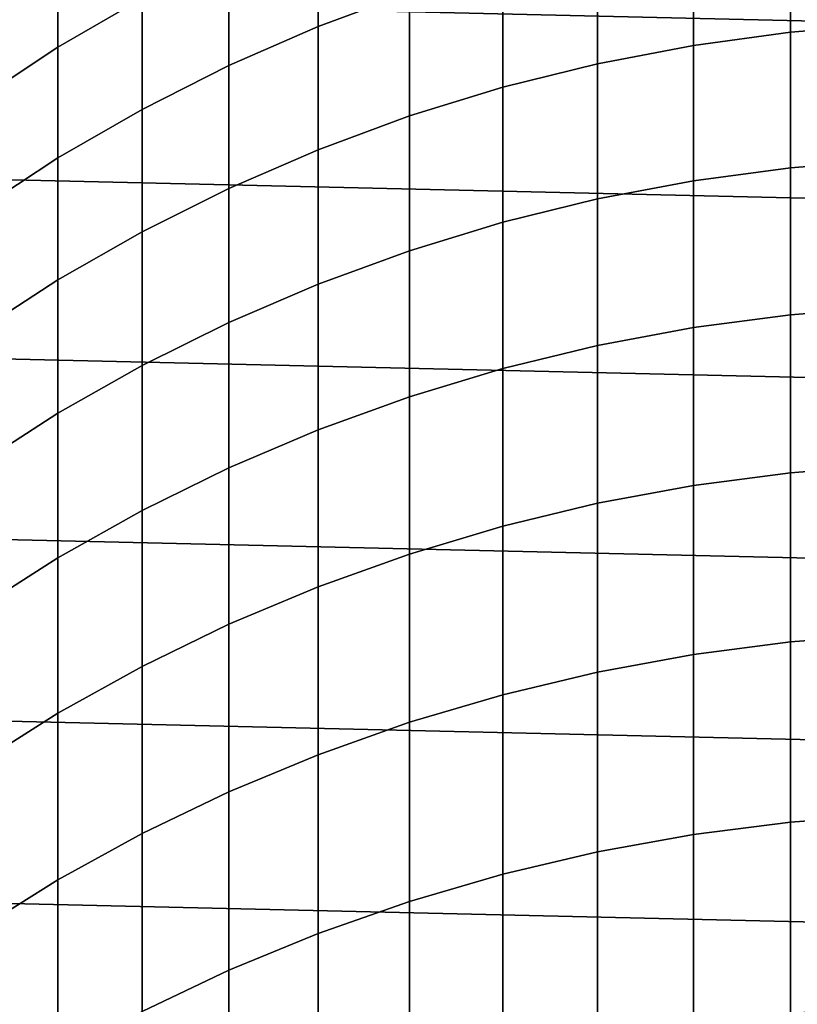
# Model space of a CAD drawing. Header units: metres. Extents: x -28 to 70, y -212 to 28.
# Tile 108 of 239: x -6.7 to -1.28, y 0.09 to 6.95. Entities that reach past the tile are written whole.
import ezdxf

# ---------------------------------------------------------------- set-up
doc = ezdxf.new("R2010")
doc.units = ezdxf.units.M
doc.layers.add('solid_10_261_102_XXX', color=7, linetype='CONTINUOUS')

msp = doc.modelspace()

# ---------------------------------------------------------------- linework, layer by layer
at = {"layer": 'solid_10_261_102_XXX'}
for points in [[(-26.074398, 8.739312, -5), (26.450205, 7.525734, -5), (26.769545, 6.296132, -5), (-26.450205, 7.525734, -5)], [(-4.62221, 7.681225, 341.321594), (-4.62221, 6.902958, 344.252808), (-3.984917, 7.139963, 344.319214), (-3.984917, 7.919955, 341.3815)], [(-6.435371, 7.451059, 338.164093), (-6.435371, 6.759124, 341.09021), (-5.849443, 7.09986, 341.17572), (-5.849443, 7.794003, 338.240265)], [(-1.326928, 7.727431, 344.483826), (-1.326928, 6.862771, 347.4151), (-0.64609, 6.916664, 347.431793), (-0.64609, 7.78176, 344.499023)], [(-2.00343, 7.635727, 344.45813), (-2.00343, 6.771803, 347.386902), (-1.326928, 6.862771, 347.4151), (-1.326928, 7.727431, 344.483826)], [(-5.244397, 7.407562, 341.25293), (-5.244397, 6.631273, 344.176666), (-4.62221, 6.902958, 344.252808), (-4.62221, 7.681225, 341.321594)], [(-2.673383, 7.506947, 344.422028), (-2.673383, 6.644057, 347.347321), (-2.00343, 6.771803, 347.386902), (-2.00343, 7.635727, 344.45813)], [(-26.450205, 7.525734, -5), (26.769545, 6.296132, -5), (27.031759, 5.053116, -5), (-26.769545, 6.296132, -5)], [(-3.334599, 7.341512, 344.375671), (-3.334599, 6.479949, 347.296478), (-2.673383, 6.644057, 347.347321), (-2.673383, 7.506947, 344.422028)], [(-7.000267, 7.075989, 338.080811), (-7.000267, 6.386469, 340.996674), (-6.435371, 6.759124, 341.09021), (-6.435371, 7.451059, 338.164093)], [(-5.849443, 7.09986, 341.17572), (-5.849443, 6.325794, 344.091095), (-5.244397, 6.631273, 344.176666), (-5.244397, 7.407562, 341.25293)], [(-3.984917, 7.139963, 344.319214), (-3.984917, 6.280018, 347.234528), (-3.334599, 6.479949, 347.296478), (-3.334599, 7.341512, 344.375671)], [(-4.62221, 6.902958, 344.252808), (-4.62221, 6.044916, 347.161652), (-3.984917, 6.280018, 347.234528), (-3.984917, 7.139963, 344.319214)], [(-6.435371, 6.759124, 341.09021), (-6.435371, 5.987521, 343.996307), (-5.849443, 6.325794, 344.091095), (-5.849443, 7.09986, 341.17572)], [(-5.244397, 6.631273, 344.176666), (-5.244397, 5.775411, 347.078156), (-4.62221, 6.044916, 347.161652), (-4.62221, 6.902958, 344.252808)], [(-2.00343, 6.771803, 347.386902), (-2.00343, 5.828202, 350.291016), (-1.326928, 5.918366, 350.321686), (-1.326928, 6.862771, 347.4151)], [(-1.326928, 6.862771, 347.4151), (-1.326928, 5.918366, 350.321686), (-0.64609, 5.971783, 350.339844), (-0.64609, 6.916664, 347.431793)], [(-7.000267, 6.386469, 340.996674), (-7.000267, 5.617559, 343.892639), (-6.435371, 5.987521, 343.996307), (-6.435371, 6.759124, 341.09021)], [(-2.673383, 6.644057, 347.347321), (-2.673383, 5.701585, 350.247955), (-2.00343, 5.828202, 350.291016), (-2.00343, 6.771803, 347.386902)], [(-5.849443, 6.325794, 344.091095), (-5.849443, 5.472384, 346.984253), (-5.244397, 5.775411, 347.078156), (-5.244397, 6.631273, 344.176666)], [(-3.334599, 6.479949, 347.296478), (-3.334599, 5.538928, 350.192627), (-2.673383, 5.701585, 350.247955), (-2.673383, 6.644057, 347.347321)], [(-3.984917, 6.280018, 347.234528), (-3.984917, 5.340764, 350.125244), (-3.334599, 5.538928, 350.192627), (-3.334599, 6.479949, 347.296478)], [(-6.435371, 5.987521, 343.996307), (-6.435371, 5.136827, 346.880249), (-5.849443, 5.472384, 346.984253), (-5.849443, 6.325794, 344.091095)], [(-26.769545, 6.296132, -5), (27.031759, 5.053116, -5), (27.236292, 3.799254, -5), (-27.031759, 5.053116, -5)], [(-4.62221, 6.044916, 347.161652), (-4.62221, 5.107739, 350.04599), (-3.984917, 5.340764, 350.125244), (-3.984917, 6.280018, 347.234528)], [(-5.244397, 5.775411, 347.078156), (-5.244397, 4.840616, 349.955139), (-4.62221, 5.107739, 350.04599), (-4.62221, 6.044916, 347.161652)], [(-7.000267, 5.617559, 343.892639), (-7.000267, 4.769835, 346.766541), (-6.435371, 5.136827, 346.880249), (-6.435371, 5.987521, 343.996307)], [(-1.326928, 5.918366, 350.321686), (-1.326928, 4.894921, 353.201385), (-0.64609, 4.947822, 353.221008), (-0.64609, 5.971783, 350.339844)], [(-2.00343, 5.828202, 350.291016), (-2.00343, 4.805628, 353.168274), (-1.326928, 4.894921, 353.201385), (-1.326928, 5.918366, 350.321686)], [(-5.849443, 5.472384, 346.984253), (-5.849443, 4.540267, 349.852997), (-5.244397, 4.840616, 349.955139), (-5.244397, 5.775411, 347.078156)], [(-2.673383, 5.701585, 350.247955), (-2.673383, 4.680234, 353.121765), (-2.00343, 4.805628, 353.168274), (-2.00343, 5.828202, 350.291016)], [(-3.334599, 5.538928, 350.192627), (-3.334599, 4.519149, 353.062012), (-2.673383, 4.680234, 353.121765), (-2.673383, 5.701585, 350.247955)], [(-3.984917, 5.340764, 350.125244), (-3.984917, 4.322899, 352.989227), (-3.334599, 4.519149, 353.062012), (-3.334599, 5.538928, 350.192627)], [(-6.435371, 5.136827, 346.880249), (-6.435371, 4.207675, 349.739899), (-5.849443, 4.540267, 349.852997), (-5.849443, 5.472384, 346.984253)], [(-4.62221, 5.107739, 350.04599), (-4.62221, 4.092126, 352.903656), (-3.984917, 4.322899, 352.989227), (-3.984917, 5.340764, 350.125244)], [(-7.000267, 4.769835, 346.766541), (-7.000267, 3.843926, 349.61618), (-6.435371, 4.207675, 349.739899), (-6.435371, 5.136827, 346.880249)], [(-5.244397, 4.840616, 349.955139), (-5.244397, 3.827585, 352.805542), (-4.62221, 4.092126, 352.903656), (-4.62221, 5.107739, 350.04599)], [(-27.031759, 5.053116, -5), (27.236292, 3.799254, -5), (27.38269, 2.537377, -5), (-27.236292, 3.799254, -5)], [(-1.326928, 4.894921, 353.201385), (-1.326928, 3.7932, 356.052063), (-0.64609, 3.845544, 356.07309), (-0.64609, 4.947822, 353.221008)], [(-2.00343, 4.805628, 353.168274), (-2.00343, 3.704844, 356.01651), (-1.326928, 3.7932, 356.052063), (-1.326928, 4.894921, 353.201385)], [(-5.849443, 4.540267, 349.852997), (-5.849443, 3.530138, 352.695221), (-5.244397, 3.827585, 352.805542), (-5.244397, 4.840616, 349.955139)], [(-2.673383, 4.680234, 353.121765), (-2.673383, 3.580767, 355.966583), (-2.00343, 3.704844, 356.01651), (-2.00343, 4.805628, 353.168274)], [(-3.334599, 4.519149, 353.062012), (-3.334599, 3.421374, 355.902466), (-2.673383, 3.580767, 355.966583), (-2.673383, 4.680234, 353.121765)], [(-6.435371, 4.207675, 349.739899), (-6.435371, 3.20076, 352.57309), (-5.849443, 3.530138, 352.695221), (-5.849443, 4.540267, 349.852997)], [(-3.984917, 4.322899, 352.989227), (-3.984917, 3.227186, 355.824371), (-3.334599, 3.421374, 355.902466), (-3.334599, 4.519149, 353.062012)], [(-4.62221, 4.092126, 352.903656), (-4.62221, 2.998837, 355.732513), (-3.984917, 3.227186, 355.824371), (-3.984917, 4.322899, 352.989227)], [(-7.000267, 3.843926, 349.61618), (-7.000267, 2.840525, 352.439484), (-6.435371, 3.20076, 352.57309), (-6.435371, 4.207675, 349.739899)], [(-5.244397, 3.827585, 352.805542), (-5.244397, 2.737073, 355.627197), (-4.62221, 2.998837, 355.732513), (-4.62221, 4.092126, 352.903656)], [(-1.326928, 3.7932, 356.052063), (-1.326928, 2.614024, 358.871552), (-0.64609, 2.665774, 358.894043), (-0.64609, 3.845544, 356.07309)], [(-27.236292, 3.799254, -5), (27.38269, 2.537377, -5), (27.470657, 1.270013, -5), (-27.38269, 2.537377, -5)], [(-5.849443, 3.530138, 352.695221), (-5.849443, 2.442751, 355.50882), (-5.244397, 2.737073, 355.627197), (-5.244397, 3.827585, 352.805542)], [(-2.00343, 3.704844, 356.01651), (-2.00343, 2.526672, 358.833618), (-1.326928, 2.614024, 358.871552), (-1.326928, 3.7932, 356.052063)], [(-2.673383, 3.580767, 355.966583), (-2.673383, 2.404005, 358.780334), (-2.00343, 2.526672, 358.833618), (-2.00343, 3.704844, 356.01651)], [(-3.334599, 3.421374, 355.902466), (-3.334599, 2.246423, 358.711884), (-2.673383, 2.404005, 358.780334), (-2.673383, 3.580767, 355.966583)], [(-6.435371, 3.20076, 352.57309), (-6.435371, 2.116832, 355.377716), (-5.849443, 2.442751, 355.50882), (-5.849443, 3.530138, 352.695221)], [(-3.984917, 3.227186, 355.824371), (-3.984917, 2.05444, 358.62851), (-3.334599, 2.246423, 358.711884), (-3.334599, 3.421374, 355.902466)], [(-4.62221, 2.998837, 355.732513), (-4.62221, 1.828685, 358.530426), (-3.984917, 2.05444, 358.62851), (-3.984917, 3.227186, 355.824371)], [(-7.000267, 2.840525, 352.439484), (-7.000267, 1.760381, 355.234314), (-6.435371, 2.116832, 355.377716), (-6.435371, 3.20076, 352.57309)], [(-5.244397, 2.737073, 355.627197), (-5.244397, 1.569896, 358.41803), (-4.62221, 1.828685, 358.530426), (-4.62221, 2.998837, 355.732513)], [(-5.849443, 2.442751, 355.50882), (-5.849443, 1.278917, 358.291656), (-5.244397, 1.569896, 358.41803), (-5.244397, 2.737073, 355.627197)], [(-2.00343, 2.526672, 358.833618), (-2.00343, 1.271991, 361.617493), (-1.326928, 1.358273, 361.657806), (-1.326928, 2.614024, 358.871552)], [(-1.326928, 2.614024, 358.871552), (-1.326928, 1.358273, 361.657806), (-0.64609, 1.40939, 361.681702), (-0.64609, 2.665774, 358.894043)], [(-27.38269, 2.537377, -5), (27.470657, 1.270013, -5), (27.5, 0, -5), (-27.470657, 1.270013, -5)], [(-2.673383, 2.404005, 358.780334), (-2.673383, 1.150825, 361.560883), (-2.00343, 1.271991, 361.617493), (-2.00343, 2.526672, 358.833618)], [(-6.435371, 2.116832, 355.377716), (-6.435371, 0.956701, 358.151672), (-5.849443, 1.278917, 358.291656), (-5.849443, 2.442751, 355.50882)], [(-3.334599, 2.246423, 358.711884), (-3.334599, 0.995171, 361.488159), (-2.673383, 1.150825, 361.560883), (-2.673383, 2.404005, 358.780334)], [(-3.984917, 2.05444, 358.62851), (-3.984917, 0.805538, 361.399567), (-3.334599, 0.995171, 361.488159), (-3.334599, 2.246423, 358.711884)], [(-7.000267, 1.760381, 355.234314), (-7.000267, 0.6043, 357.998627), (-6.435371, 0.956701, 358.151672), (-6.435371, 2.116832, 355.377716)], [(-4.62221, 1.828685, 358.530426), (-4.62221, 0.582545, 361.29538), (-3.984917, 0.805538, 361.399567), (-3.984917, 2.05444, 358.62851)], [(-5.244397, 1.569896, 358.41803), (-5.244397, 0.326923, 361.175934), (-4.62221, 0.582545, 361.29538), (-4.62221, 1.828685, 358.530426)], [(-5.849443, 1.278917, 358.291656), (-5.849443, 0.039505, 361.041626), (-5.244397, 0.326923, 361.175934), (-5.244397, 1.569896, 358.41803)], [(-1.326928, 1.358273, 361.657806), (-1.326928, 0.026885, 364.408722), (-0.64609, 0.077331, 364.43399), (-0.64609, 1.40939, 361.681702)], [(-2.00343, 1.271991, 361.617493), (-2.00343, -0.058264, 364.366058), (-1.326928, 0.026885, 364.408722), (-1.326928, 1.358273, 361.657806)], [(27.470657, -1.270013, -5), (-27.5, 0, -5), (-27.470657, 1.270013, -5), (27.5, 0, -5)], [(-6.435371, 0.956701, 358.151672), (-6.435371, -0.278768, 360.892944), (-5.849443, 0.039505, 361.041626), (-5.849443, 1.278917, 358.291656)], [(-2.673383, 1.150825, 361.560883), (-2.673383, -0.177838, 364.306152), (-2.00343, -0.058264, 364.366058), (-2.00343, 1.271991, 361.617493)], [(-3.334599, 0.995171, 361.488159), (-3.334599, -0.331448, 364.229218), (-2.673383, -0.177838, 364.306152), (-2.673383, 1.150825, 361.560883)], [(-3.984917, 0.805538, 361.399567), (-3.984917, -0.51859, 364.135468), (-3.334599, -0.331448, 364.229218), (-3.334599, 0.995171, 361.488159)], [(-7.000267, 0.6043, 357.998627), (-7.000267, -0.626857, 360.730286), (-6.435371, -0.278768, 360.892944), (-6.435371, 0.956701, 358.151672)], [(-4.62221, 0.582545, 361.29538), (-4.62221, -0.738653, 364.025238), (-3.984917, -0.51859, 364.135468), (-3.984917, 0.805538, 361.399567)], [(-5.244397, 0.326923, 361.175934), (-5.244397, -0.990918, 363.898865), (-4.62221, -0.738653, 364.025238), (-4.62221, 0.582545, 361.29538)], [(-5.849443, 0.039505, 361.041626), (-5.849443, -1.27456, 363.756775), (-5.244397, -0.990918, 363.898865), (-5.244397, 0.326923, 361.175934)]]:
    msp.add_3dface(points, dxfattribs=at)

doc.saveas('drawing.dxf')
